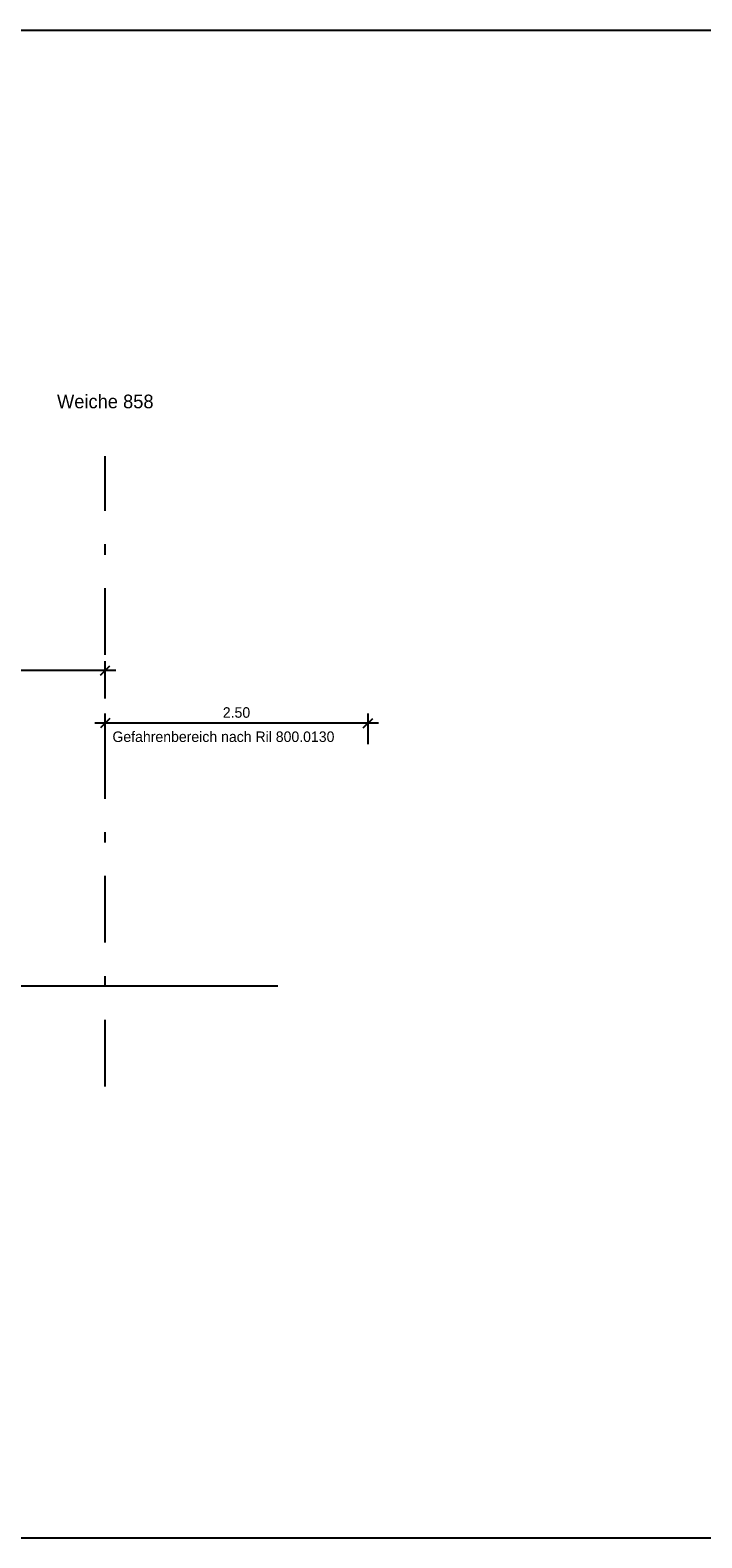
# Model space of a CAD drawing. Header units: metres. Extents: x -8 to 484, y -254 to 116.
# Tile 84 of 172: x 154.67 to 161.06, y -38.7 to -24.35. Entities that reach past the tile are written whole.
import ezdxf

# ---------------------------------------------------------------- set-up
doc = ezdxf.new("R2010")
doc.units = ezdxf.units.M
doc.linetypes.add('STRICHPUNKT', pattern=[25.4, 12.7, -6.35, 0, -6.35])
for name, color, linetype in [('GTU_A_Gleisachse', 7, 'STRICHPUNKT'), ('GTU_A_Texte', 7, 'Continuous'), ('GTU_B_Bemaßung', 253, 'Continuous'), ('GTU_P', 1, 'Continuous')]:
    doc.layers.add(name, color=color, linetype=linetype)
doc.layers.add('GTU_A_Hilfslayer', color=3, linetype='Continuous', plot=False)
doc.styles.add('PROVI', font='PROVI.SHX')
doc.dimstyles.new('1zu50', dxfattribs={"dimscale": 0.5, "dimtxt": 0.2, "dimasz": 0.18, "dimexe": 0.18, "dimexo": 0.02, "dimgap": 0.09, "dimtad": 0, "dimtih": 1, "dimtoh": 1, "dimzin": 4, "dimdsep": 46, "dimtxsty": 'PROVI', "dimblk1": 'OBLIQUE', "dimblk2": 'OBLIQUE', "dimsah": 1, "dimcen": 0.3, "dimdle": 0.2, "dimclrd": 256, "dimclre": 256, "dimclrt": 256, "dimadec": 0, "dimazin": 0, "dimtfac": 1, "dimtdec": 4, "dimtofl": 0, "dimtmove": 2, "dimatfit": 3, "dimldrblk": 'NONE', "dimfxl": 0.4, "dimfxlon": 1, "dimtfill": 1, "dimtfillclr": 256, "dimtolj": 1, "dimtzin": 0, "dimlwd": -1, "dimlwe": -1, "dimarcsym": 0})

# ---------------------------------------------------------------- blocks, each defined once
blk = doc.blocks.new('_OBLIQUE')
at = {"color": 0, "linetype": 'ByBlock'}
blk.add_line((-0.5, -0.5), (0.5, 0.5), dxfattribs=at)
blk = doc.blocks.new('*D472')
at = {"layer": 'Defpoints', "color": 0, "linetype": 'Continuous'}
for p in [(155.384, -30.945), (155.384, -33.23), (157.884, -33.23)]:
    blk.add_point(p, dxfattribs=at)
at = {"layer": 'GTU_B_Bemaßung'}
for p, q in [((157.984, -30.945), (155.284, -30.945)), ((155.384, -31.145), (155.384, -30.855)), ((157.884, -31.145), (157.884, -30.855))]:
    blk.add_line(p, q, dxfattribs=at)
at = {"layer": 'GTU_B_Bemaßung', "linetype": 'Continuous', "xscale": 0.09, "yscale": 0.09, "zscale": 0.09, "rotation": 180}
blk.add_blockref('_OBLIQUE', (155.384, -30.945), dxfattribs=at)
at = {"layer": 'GTU_B_Bemaßung', "linetype": 'Continuous', "xscale": 0.09, "yscale": 0.09, "zscale": 0.09}
blk.add_blockref('_OBLIQUE', (157.884, -30.945), dxfattribs=at)
at = {"layer": 'GTU_B_Bemaßung', "linetype": 'Continuous', "insert": (156.633, -30.845), "char_height": 0.1, "attachment_point": 5, "style": 'PROVI', "bg_fill": 3, "box_fill_scale": 1.1, "bg_fill_color": 256, "bg_fill_true_color": 13158600, "bg_fill_transparency": 0}
blk.add_mtext('\\A1;2.50', dxfattribs=at)
blk = doc.blocks.new('_None')
blk = doc.blocks.new('*D473')
at = {"layer": 'Defpoints', "color": 0, "linetype": 'Continuous'}
for p in [(155.384, -30.445), (150.824, -33.487), (155.384, -33.487)]:
    blk.add_point(p, dxfattribs=at)
at = {"layer": 'GTU_B_Bemaßung', "linetype": 'Continuous'}
for p, q in [((150.824, -30.645), (150.824, -30.355)), ((155.384, -30.645), (155.384, -30.355)), ((150.724, -30.445), (152.933, -30.445)), ((155.484, -30.445), (153.276, -30.445))]:
    blk.add_line(p, q, dxfattribs=at)
at = {"layer": 'GTU_B_Bemaßung', "linetype": 'Continuous', "xscale": 0.09, "yscale": 0.09, "zscale": 0.09, "rotation": 180}
blk.add_blockref('_OBLIQUE', (150.824, -30.445), dxfattribs=at)
at = {"layer": 'GTU_B_Bemaßung', "linetype": 'Continuous', "xscale": 0.09, "yscale": 0.09, "zscale": 0.09}
blk.add_blockref('_OBLIQUE', (155.384, -30.445), dxfattribs=at)
at = {"layer": 'GTU_B_Bemaßung', "linetype": 'Continuous', "insert": (153.104, -30.445), "char_height": 0.1, "attachment_point": 5, "style": 'PROVI', "bg_fill": 3, "box_fill_scale": 1.1, "bg_fill_color": 256, "bg_fill_true_color": 13158600, "bg_fill_transparency": 0}
blk.add_mtext('\\A1;4.56', dxfattribs=at)

msp = doc.modelspace()

# ---------------------------------------------------------------- linework, layer by layer
at = {"layer": 'GTU_A_Gleisachse', "color": 7, "ltscale": 0.05}
msp.add_line((155.384, -34.405), (155.384, -28.405), dxfattribs=at)
at = {"layer": 'GTU_A_Hilfslayer', "linetype": 'Continuous', "flags": 128}
for points in [[(28.5, -24.35), (252.349, -24.35)], [(28.5, -38.7), (252.349, -38.7)], [(28.5, -38.7), (252.349, -38.7)]]:
    msp.add_lwpolyline(points, dxfattribs=at)
at = {"layer": 'GTU_P', "linetype": 'Continuous'}
msp.add_line((152.495, -33.445), (157.025, -33.445), dxfattribs=at)

# ---------------------------------------------------------------- texts
at = {"layer": 'GTU_A_Texte', "insert": (155.385, -27.885), "char_height": 0.13, "attachment_point": 5, "style": 'PROVI', "bg_fill": 3, "box_fill_scale": 1, "bg_fill_color": 1, "bg_fill_transparency": 0}
msp.add_mtext('Weiche 858', dxfattribs=at)
at = {"layer": 'GTU_B_Bemaßung', "insert": (155.453, -31.025), "char_height": 0.1, "attachment_point": 1, "line_spacing_factor": 0.9, "style": 'PROVI', "bg_fill": 3, "box_fill_scale": 1.5, "bg_fill_color": 1, "bg_fill_transparency": 0}
msp.add_mtext('Gefahrenbereich nach Ril 800.0130', dxfattribs=at)

# ---------------------------------------------------------------- next in the draw order: dimensions: what is measured, and where the dimension line sits
at = {"layer": 'GTU_B_Bemaßung'}
dim = msp.add_linear_dim(base=(155.384, -30.945), p1=(157.884, -33.23), p2=(155.384, -33.23), dimstyle='1zu50', override={"dimclrd": 256, "dimclre": 256, "dimclrt": 256}, dxfattribs=at)
dim.commit()
dim.dimension.update_dxf_attribs({"geometry": '*D472', "text_midpoint": (156.633, -30.845), "dimtype": 160})

# ---------------------------------------------------------------- next in the draw order: dimensions: what is measured, and where the dimension line sits
at = {"layer": 'GTU_B_Bemaßung', "linetype": 'Continuous'}
dim = msp.add_linear_dim(base=(155.384, -30.445), p1=(150.824, -33.487), p2=(155.384, -33.487), dimstyle='1zu50', dxfattribs=at)
dim.commit()
dim.dimension.update_dxf_attribs({"geometry": '*D473', "text_midpoint": (153.104, -30.445)})

doc.saveas('drawing.dxf')
